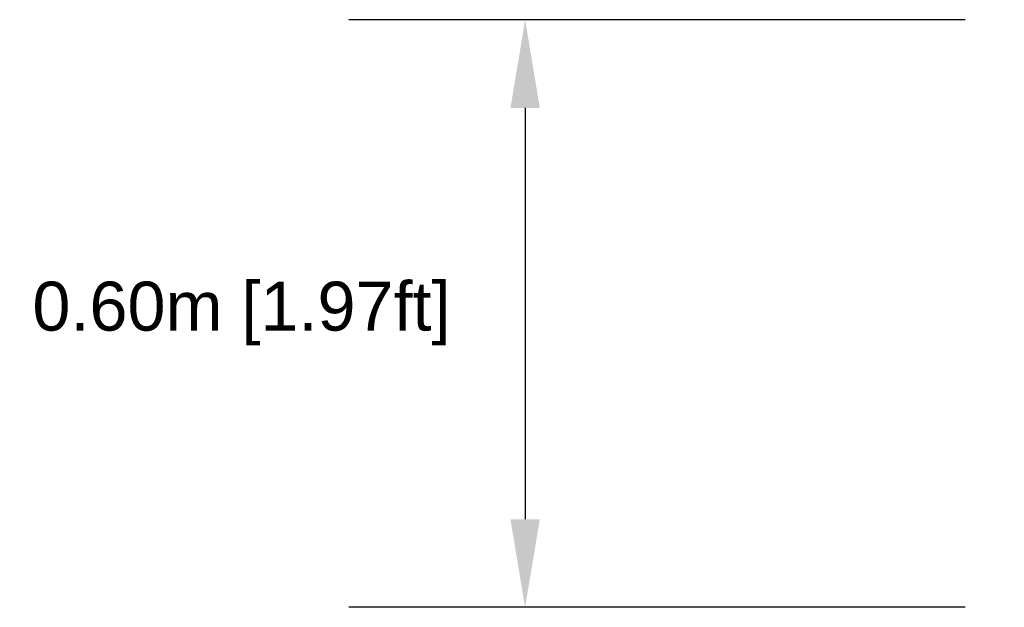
# Model space of a CAD drawing. Header units: millimetres. Extents: x 2380.96 to 2384.37, y 1941.15 to 1946.27.
# Tile 1 of 9: x 2380.96 to 2381.97, y 1942.33 to 1942.93. Entities that reach past the tile are written whole.
import ezdxf

# ---------------------------------------------------------------- set-up
doc = ezdxf.new("R2010")
doc.units = ezdxf.units.MM
doc.styles.get("Standard").update_dxf_attribs({"font": 'arial.ttf'})
doc.dimstyles.get("Standard").update_dxf_attribs({"dimtxt": 0.18, "dimasz": 0.18, "dimexe": 0.18, "dimexo": 0.0625, "dimgap": 0.09, "dimtad": 0, "dimtih": 1, "dimtoh": 1, "dimdec": 4, "dimzin": 0, "dimdsep": 46, "dimtxsty": 'Standard', "dimcen": 0.09, "dimadec": 0, "dimazin": 0, "dimtfac": 1, "dimtdec": 4, "dimtofl": 0, "dimtmove": 0, "dimatfit": 3, "dimfxl": 1, "dimtolj": 1, "dimtzin": 0, "dimarcsym": 0})

# ---------------------------------------------------------------- blocks, each defined once
blk = doc.blocks.new('*D12')
at = {"color": 0, "lineweight": -2, "transparency": 16777216}
for p, q in [((2381.9261, 1942.9271), (2381.2968, 1942.9271)), ((2381.4768, 1942.8371), (2381.4768, 1942.4171)), ((2381.9261, 1942.3271), (2381.2968, 1942.3271))]:
    blk.add_line(p, q, dxfattribs=at)
at = {"color": 0, "transparency": 16777216}
for points in [[(2381.4618, 1942.8371), (2381.4918, 1942.8371), (2381.4768, 1942.9271)], [(2381.4618, 1942.4171), (2381.4918, 1942.4171), (2381.4768, 1942.3271)]]:
    blk.add_solid(points, dxfattribs=at)
at = {"layer": 'Defpoints', "color": 0, "transparency": 16777216}
for p in [(2381.9886, 1942.9271), (2381.4768, 1942.3271), (2381.9886, 1942.3271)]:
    blk.add_point(p, dxfattribs=at)
at = {"color": 0, "transparency": 16777216, "insert": (2381.1871, 1942.6271), "char_height": 0.1, "attachment_point": 5}
blk.add_mtext('\\A1;{\\H0.5x;0.60m [1.97ft]}', dxfattribs=at)

msp = doc.modelspace()

# ---------------------------------------------------------------- dimensions: what is measured, and where the dimension line sits
dim = msp.add_linear_dim(base=(2381.4768, 1942.3271), p1=(2381.9886, 1942.9271), p2=(2381.9886, 1942.3271), angle=90, text='{\\H0.5x;<>}', dimstyle='Standard', override={"dimtxt": 0.1, "dimasz": 0.09, "dimdec": 2, "dimpost": '<>m', "dimtmove": 2})
dim.commit()
dim.dimension.update_dxf_attribs({"geometry": '*D12', "text_midpoint": (2381.1871, 1942.6271)})

doc.saveas('drawing.dxf')
